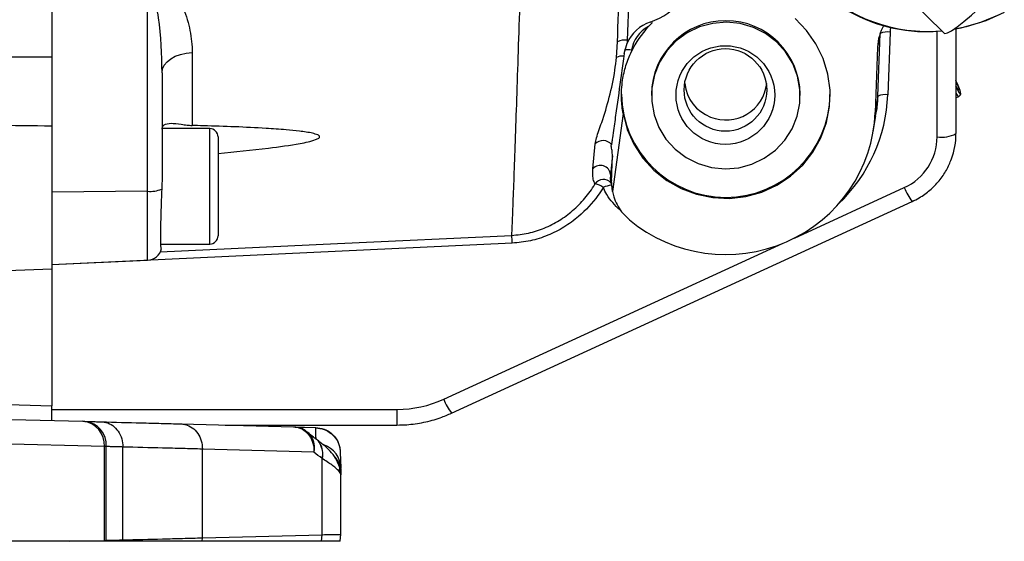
# Model space of a CAD drawing. Header units: inches. Extents: x 0.6 to 16.3, y 0.2 to 11.5.
# Tile 11 of 34: x 12.9 to 14.8, y 4.4 to 5.4. Entities that reach past the tile are written whole.
import ezdxf

# ---------------------------------------------------------------- set-up
doc = ezdxf.new("R2010")
doc.units = ezdxf.units.IN
doc.header["$MEASUREMENT"] = 0

msp = doc.modelspace()

# ---------------------------------------------------------------- linework, layer by layer
at = {"color": 7, "linetype": 'Continuous', "lineweight": 25}
for p, q in [((14.111163, 5.96218), (14.089157, 5.345132)), ((14.475743, 5.597899), (14.717981, 5.359253)), ((12.948175, 5.432196), (12.948175, 5.079321)), ((13.137984, 5.045741), (13.137984, 5.435006)), ((14.131135, 5.372333), (14.138538, 5.379887)), ((14.591008, 5.358646), (14.585677, 5.331507)), ((14.586456, 5.234506), (14.591008, 5.358646)), ((14.610484, 5.361186), (14.605932, 5.237046)), ((14.741175, 5.36757), (14.741175, 5.160003)), ((14.06771, 5.311096), (14.069669, 5.341789)), ((14.083098, 5.319085), (14.088935, 5.339648)), ((14.089157, 5.345132), (14.088935, 5.339648)), ((14.585677, 5.331507), (14.580933, 5.202115)), ((13.226449, 5.32081), (13.226449, 5.176282)), ((14.083098, 5.319085), (14.082319, 5.313373)), ((14.097965, 5.325542), (14.097601, 5.322859)), ((13.166675, 5.280836), (13.166675, 5.0775)), ((14.137175, 5.238133), (14.137175, 5.235559)), ((14.432175, 5.235559), (14.432175, 5.238133)), ((14.586456, 5.234506), (14.580933, 5.202115)), ((14.741175, 5.230875), (14.746664, 5.233388)), ((14.746741, 5.233441), (14.750889, 5.237541)), ((14.080893, 5.199744), (14.059936, 5.045332)), ((14.576952, 5.163797), (14.582397, 5.195452)), ((13.261175, 5.169921), (13.166789, 5.169921)), ((13.277675, 5.153421), (13.277675, 4.957671)), ((14.020976, 5.090237), (14.025775, 5.13958)), ((14.057787, 5.138299), (14.057706, 5.137834)), ((14.05984, 5.116068), (14.055998, 5.078841)), ((12.948175, 5.079321), (12.948175, 4.891649)), ((13.166675, 5.0775), (13.165953, 5.049761)), ((14.055998, 5.078841), (14.05813, 5.067394)), ((14.056077, 5.06609), (14.059698, 5.046657)), ((14.059936, 5.045332), (14.05813, 5.067394)), ((13.137984, 5.045741), (12.948175, 5.04432)), ((13.740981, 4.605873), (14.654374, 5.025479)), ((13.861166, 4.942871), (12.948175, 4.899657)), ((13.16391, 4.941171), (13.261175, 4.941171)), ((12.948175, 4.900846), (13.137984, 4.909133)), ((12.820094, 4.887177), (12.948175, 4.891649)), ((12.948175, 4.891649), (12.948175, 4.620465)), ((12.820421, 4.62381), (12.948175, 4.620465)), ((12.948175, 4.591193), (12.948175, 4.620465)), ((12.948175, 4.613256), (13.632567, 4.613256)), ((12.759503, 4.596134), (13.009798, 4.58958)), ((13.009798, 4.58958), (13.013603, 4.58948)), ((13.204427, 4.584483), (13.427213, 4.578649)), ((13.29201, 4.58219), (13.632567, 4.58219)), ((13.427217, 4.578649), (13.471474, 4.57749)), ((13.471474, 4.57749), (13.4715, 4.577489)), ((13.471474, 4.576654), (13.471539, 4.576652)), ((13.052297, 4.539597), (12.802011, 4.546151)), ((13.052297, 4.353455), (13.052297, 4.539597)), ((13.056036, 4.539497), (13.052297, 4.539597)), ((13.056036, 4.353555), (13.056036, 4.539497)), ((13.089129, 4.538628), (13.089129, 4.538628)), ((13.089129, 4.354425), (13.089129, 4.538628)), ((13.246876, 4.5345), (13.246876, 4.5345)), ((13.246876, 4.358552), (13.246876, 4.5345)), ((13.467809, 4.528715), (13.246876, 4.5345)), ((13.484183, 4.515846), (13.484181, 4.515847)), ((13.484181, 4.515823), (13.484183, 4.515846)), ((13.484181, 4.364767), (13.484181, 4.515823)), ((13.484181, 4.515823), (13.484297, 4.515739)), ((13.484311, 4.51592), (13.484297, 4.515739)), ((13.484297, 4.364761), (13.484297, 4.515739)), ((13.520177, 4.527507), (13.520988, 4.497678)), ((13.517813, 4.495606), (13.518948, 4.492362)), ((13.519423, 4.493967), (13.521214, 4.483562)), ((13.521214, 4.487013), (13.521214, 4.485232)), ((13.521214, 4.483562), (13.521214, 4.483505)), ((13.521214, 4.365531), (13.521214, 4.483505)), ((13.089093, 4.351667), (13.089129, 4.354424)), ((13.089129, 4.354424), (13.089129, 4.354425)), ((13.246585, 4.351667), (13.246876, 4.358552)), ((13.246876, 4.358552), (13.484181, 4.364766)), ((13.246876, 4.358552), (13.246876, 4.358552)), ((13.483047, 4.351667), (13.484181, 4.364766)), ((13.483158, 4.351667), (13.484297, 4.364761)), ((13.484181, 4.364767), (13.484297, 4.36477)), ((13.484181, 4.364766), (13.484181, 4.364767)), ((13.519657, 4.351667), (13.521214, 4.365531)), ((12.984021, 4.351667), (12.802011, 4.351667)), ((12.984021, 4.351667), (13.052297, 4.353455)), ((13.052285, 4.351667), (12.984021, 4.351667)), ((13.056023, 4.351667), (13.052285, 4.351667)), ((13.052297, 4.353455), (13.056036, 4.353555)), ((13.089093, 4.351667), (13.056023, 4.351667)), ((13.483158, 4.351667), (13.483047, 4.351667))]:
    msp.add_line(p, q, dxfattribs=at)
at = {"color": 8, "linetype": 'Continuous', "lineweight": 25}
for p, q in [((14.703675, 5.153569), (14.703675, 5.363256)), ((13.261175, 4.941171), (13.261175, 5.169921)), ((13.137984, 4.909133), (13.137984, 5.045741)), ((14.420804, 4.953013), (14.63872, 5.053121)), ((13.725327, 4.633515), (14.398664, 4.942841)), ((13.632567, 4.613256), (13.632567, 4.58219)), ((13.471474, 4.576654), (13.432805, 4.577666))]:
    msp.add_line(p, q, dxfattribs=at)
at = {"color": 7, "linetype": 'Continuous', "lineweight": 25, "flags": 128}
for points in [[(14.717981, 5.359253), (14.719017, 5.35871), (14.724046, 5.359642), (14.732214, 5.363981), (14.743207, 5.371561), (14.756601, 5.382089), (14.771882, 5.395162), (14.788463, 5.410276), (14.805707, 5.426852)], [(14.836987, 5.400569), (14.800062, 5.383764), (14.761259, 5.371748), (14.736519, 5.366791)], [(14.826904, 5.395714), (14.789731, 5.380199), (14.750849, 5.369496), (14.736634, 5.366869)], [(14.080893, 5.199744), (14.089203, 5.168456), (14.102429, 5.138855), (14.12024, 5.111687), (14.142186, 5.087634), (14.167716, 5.067301), (14.196187, 5.051201), (14.226885, 5.039738), (14.259036, 5.033199), (14.291831, 5.031751), (14.324447, 5.035428), (14.356063, 5.04414), (14.385882, 5.057665), (14.413157, 5.075666), (14.4372, 5.097687), (14.457406, 5.123177), (14.473268, 5.151493), (14.484387, 5.181923), (14.490483, 5.213702), (14.491402, 5.246032), (14.487122, 5.278097), (14.47775, 5.309093), (14.463522, 5.33824), (14.444795, 5.364804), (14.422041, 5.388117)], [(14.230025, 5.100589), (14.25613, 5.092994), (14.283206, 5.090254), (14.310333, 5.092462), (14.336586, 5.099543), (14.361071, 5.111256), (14.382955, 5.127203), (14.401492, 5.146839), (14.416051, 5.169496), (14.426136, 5.194403), (14.431403, 5.220712), (14.431674, 5.247526), (14.426939, 5.273932), (14.41736, 5.299032), (14.403262, 5.321971), (14.385126, 5.341967), (14.363569, 5.358339), (14.339325, 5.37053), (14.313221, 5.378125), (14.286144, 5.380865), (14.259017, 5.378657), (14.232764, 5.371576), (14.208279, 5.359863), (14.186396, 5.343916), (14.167859, 5.32428), (14.1533, 5.301623), (14.143215, 5.276716), (14.137947, 5.250407), (14.137676, 5.223593), (14.142411, 5.197187), (14.151991, 5.172087), (14.166088, 5.149148), (14.184225, 5.129152), (14.205782, 5.11278), (14.230025, 5.100589)], [(13.166675, 5.280836), (13.167811, 5.288428), (13.171175, 5.295744), (13.176647, 5.302518), (13.184028, 5.308505), (13.193048, 5.313486), (13.203381, 5.317281), (13.214651, 5.319753), (13.226449, 5.32081)], [(14.741175, 5.263675), (14.742936, 5.259426), (14.74586, 5.251657), (14.747194, 5.246853), (14.746735, 5.245745), (14.744553, 5.248502), (14.74098, 5.254704)], [(14.741175, 5.252444), (14.742768, 5.249425), (14.747489, 5.24123), (14.750373, 5.237587), (14.750979, 5.239051), (14.749217, 5.245399), (14.745353, 5.255664), (14.741175, 5.265571)]]:
    msp.add_lwpolyline(points, dxfattribs=at)
at = {"color": 8, "linetype": 'Continuous', "lineweight": 25, "flags": 128}
for points in [[(14.138538, 5.379887), (14.137803, 5.381837), (14.137639, 5.382261)], [(13.162702, 4.925348), (13.514422, 4.941945), (13.860316, 4.958323)]]:
    msp.add_lwpolyline(points, dxfattribs=at)
at = {"color": 7, "linetype": 'Continuous', "lineweight": 25}
for centre, radius in [((14.283843, 5.236568), 0.097871), ((14.283966, 5.246691), 0.081885)]:
    msp.add_circle(centre, radius, dxfattribs=at)
for centre, radius, start, end in [((14.682068, 5.672817), 0.310413, 134.915076, 275.754932), ((14.685371, 5.682696), 0.319977, 225.532399, 274.994837), ((14.281199, 5.234517), 0.203746, 137.436302, 154.304764), ((14.159599, 5.317003), 0.062223, 117.223107, 172.112383), ((14.284675, 5.236513), 0.147509, 0.62918, 179.37082), ((14.604792, 5.328887), 0.032797, 80.006595, 114.854052), ((14.083583, 5.319156), 0.026568, 77.889148, 121.581975), ((14.078074, 5.292613), 0.02119, 78.443406, 119.280495), ((14.283571, 5.268186), 0.080683, 186.352176, 248.793958), ((14.284827, 5.26878), 0.081697, 248.123143, 353.307999), ((14.284675, 5.240622), 0.207015, 180.688822, 359.311178), ((14.600241, 5.204747), 0.032797, 80.006595, 114.854052), ((14.755596, 5.246077), 0.015429, 200.834765, 234.978438), ((13.261175, 5.153421), 0.0165, 0, 90), ((14.712774, 5.213036), 0.060159, 261.300695, 298.170428), ((14.595329, 5.160026), 0.145846, 339.995917, 359.99085), ((14.041219, 5.124871), 0.021327, 39.023722, 136.396236), ((14.592928, 5.153959), 0.110748, 294.423645, 359.798155), ((14.03608, 5.077141), 0.019991, 4.878295, 139.072228), ((14.016288, 5.01759), 0.043913, 54.517466, 77.703917), ((13.142516, 5.11352), 0.06793, 266.174399, 290.183248), ((13.261175, 4.957671), 0.0165, 270, 0), ((13.046825, 4.905794), 0.815185, 2.606835, 3.694565), ((13.136675, 4.939104), 0.03, 272.5, 346.610079), ((13.632618, 4.835507), 0.222251, 269.986737, 294.653956), ((13.005355, 4.542743), 0.047047, 356.165682, 84.581923), ((13.009124, 4.542675), 0.047019, 356.125152, 84.534167), ((13.458943, 4.577072), 0.012538, 358.089358, 1.910642), ((13.46701, 4.576859), 0.004534, 357.389099, 7.993344), ((12.980994, 4.353021), 0.071304, 358.911962, 0.348658), ((12.984627, 4.353116), 0.07141, 358.837292, 0.352159)]:
    msp.add_arc(centre, radius, start, end, dxfattribs=at)
at = {"color": 8, "linetype": 'Continuous', "lineweight": 25}
for centre, radius, start, end in [((14.091306, 5.302429), 0.024053, 73.92691, 109.913291), ((14.041947, 5.049789), 0.019508, 41.16188, 146.715215), ((14.066195, 4.998882), 0.059688, 98.128198, 114.147144), ((14.726405, 5.084527), 0.093139, 199.705538, 219.343574), ((13.813039, 4.664934), 0.093169, 199.707936, 219.339574), ((13.471555, 4.496107), 0.049474, 0.116625, 71.476478), ((13.471614, 4.486992), 0.049601, 0.0245, 43.704966)]:
    msp.add_arc(centre, radius, start, end, dxfattribs=at)
at = {"color": 7, "linetype": 'Continuous', "lineweight": 25}
for centre, major_axis, ratio, start_param, end_param in [((14.091368, 6.079443), (0.033019, 0.959738), 0.00598434, 3.8359461, 4.5493311), ((14.094175, 5.497021), (0.125, 0), 0.97918016, 5.04518468, 6.28318531), ((14.160533, 5.309038), (0.078125, 0), 0.97918016, 1.90359202, 2.72992827), ((14.685668, 5.327953), (0.100057, 0), 0.98461257, 2.64385106, 3.10550986), ((14.284575, 5.212674), (0.296551, 0), 0.98577282, 4.01311793, 6.24706003)]:
    msp.add_ellipse(centre, major_axis=major_axis, ratio=ratio, start_param=start_param, end_param=end_param, dxfattribs=at)
at = {"color": 8, "linetype": 'Continuous', "lineweight": 25}
for centre, major_axis, ratio, start_param, end_param in [((14.690977, 5.358325), (0.080546, 0), 0.98461257, 2.97593062, 3.10550986), ((14.284575, 5.248495), (0.321567, 0), 0.98577282, 5.48205858, 6.24706003)]:
    msp.add_ellipse(centre, major_axis=major_axis, ratio=ratio, start_param=start_param, end_param=end_param, dxfattribs=at)
at = {"color": 7, "linetype": 'Continuous', "lineweight": 25}
for points, knots in [([(13.860316, 4.958323), (13.860868, 4.970798), (13.861973, 4.995784), (13.864065, 5.049679), (13.866467, 5.115443), (13.869207, 5.194412), (13.872241, 5.285247), (13.875506, 5.386128), (13.878968, 5.496081), (13.882574, 5.613378), (13.885775, 5.719769), (13.888494, 5.811579), (13.889969, 5.862156), (13.890707, 5.887445)], [0, 0, 0, 0, 0.09597147, 0.19222995, 0.28820159, 0.38727052, 0.48665514, 0.58572427, 0.68484219, 0.78427602, 0.88339405, 0.94169702, 1, 1, 1, 1]), ([(13.179466, 5.459048), (13.184504, 5.452576), (13.194696, 5.439483), (13.208773, 5.411267), (13.220982, 5.375043), (13.226073, 5.342435), (13.226386, 5.324455), (13.226449, 5.32081)], [0, 0, 0, 0, 0.15351498, 0.31053944, 0.6119813, 0.92134791, 1, 1, 1, 1]), ([(13.166675, 5.280836), (13.165853, 5.317234), (13.164683, 5.369018), (13.154471, 5.420401), (13.151437, 5.435667)], [0, 0, 0, 0, 0.70290549, 1, 1, 1, 1]), ([(12.490644, 5.312441), (12.566498, 5.312448), (12.719012, 5.312462), (12.871519, 5.312368), (12.948175, 5.31232)], [0, 0, 0, 0, 0.497358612, 1, 1, 1, 1]), ([(14.025775, 5.13958), (14.026536, 5.143501), (14.028817, 5.155265), (14.040436, 5.186757), (14.054298, 5.231837), (14.063962, 5.276007), (14.066808, 5.302649), (14.06771, 5.311096)], [0, 0, 0, 0, 0.09871633, 0.29619917, 0.58121987, 0.86722858, 1, 1, 1, 1]), ([(14.082319, 5.313373), (14.080597, 5.30075), (14.075609, 5.264198), (14.069017, 5.216495), (14.063248, 5.175346), (14.060243, 5.154372), (14.058582, 5.143122), (14.057985, 5.139499), (14.057787, 5.138299)], [0, 0, 0, 0, 0.20480106, 0.59300071, 0.78679118, 0.89988107, 0.96683624, 1, 1, 1, 1]), ([(14.080893, 5.199744), (14.079548, 5.209459), (14.076486, 5.231578), (14.078905, 5.263415), (14.085936, 5.295472), (14.093686, 5.313667), (14.097601, 5.322859)], [0, 0, 0, 0, 0.23505239, 0.53521355, 0.76522394, 1, 1, 1, 1]), ([(14.58166, 5.195615), (14.582537, 5.19923), (14.585629, 5.211972), (14.586111, 5.225102), (14.586456, 5.234506)], [0, 0, 0, 0, 0.2837263, 1, 1, 1, 1]), ([(12.948175, 5.174918), (12.871518, 5.175767), (12.719009, 5.177457), (12.566498, 5.178957), (12.490644, 5.179703)], [0, 0, 0, 0, 0.50263594, 1, 1, 1, 1]), ([(13.166675, 5.16881), (13.166728, 5.169641), (13.166961, 5.173273), (13.171191, 5.17885), (13.183608, 5.181459), (13.199904, 5.179367), (13.21515, 5.176931), (13.223073, 5.176476), (13.226449, 5.176282)], [0, 0, 0, 0, 0.05422105, 0.23711491, 0.50835296, 0.78496749, 0.90838796, 1, 1, 1, 1]), ([(13.277675, 5.120989), (13.311156, 5.124099), (13.36589, 5.129185), (13.430495, 5.13849), (13.464223, 5.145091), (13.476528, 5.150243), (13.478827, 5.152413), (13.479366, 5.153618), (13.479163, 5.154826), (13.477972, 5.156228), (13.473673, 5.158657), (13.460583, 5.162026), (13.439401, 5.165272), (13.408379, 5.168009), (13.345139, 5.172541), (13.290131, 5.174448), (13.241192, 5.175884), (13.233693, 5.176087), (13.226449, 5.176282)], [0, 0, 0, 0, 0.21423639, 0.35023714, 0.41844672, 0.43561498, 0.44038866, 0.44423307, 0.44809431, 0.45268978, 0.46059829, 0.4856192, 0.54345725, 0.60151168, 0.68667909, 0.95200683, 0.95363724, 1, 1, 1, 1]), ([(14.05984, 5.116068), (14.059669, 5.119616), (14.059322, 5.126844), (14.057463, 5.134111), (14.057653, 5.137015), (14.057706, 5.137834)], [0, 0, 0, 0, 0.40904626, 0.83323364, 1, 1, 1, 1]), ([(14.05813, 5.067394), (14.058465, 5.077169), (14.059025, 5.093459), (14.059607, 5.109609), (14.05984, 5.116068)], [0, 0, 0, 0, 0.60006292, 1, 1, 1, 1]), ([(14.654374, 5.025479), (14.659056, 5.027809), (14.671509, 5.034008), (14.689893, 5.047355), (14.708101, 5.065969), (14.722771, 5.086895), (14.729118, 5.102359), (14.732183, 5.109823)], [0, 0, 0, 0, 0.13279942, 0.35328328, 0.57386787, 0.79429461, 1, 1, 1, 1]), ([(14.02564, 5.060495), (14.024877, 5.061975), (14.022934, 5.065747), (14.020417, 5.074331), (14.020789, 5.084908), (14.020976, 5.090237)], [0, 0, 0, 0, 0.24263653, 0.61843367, 1, 1, 1, 1]), ([(13.860316, 4.958323), (13.871344, 4.959425), (13.893401, 4.961629), (13.92515, 4.971938), (13.954697, 4.987052), (13.981819, 5.006991), (14.005675, 5.031288), (14.019332, 5.050182), (14.025467, 5.060212), (14.02564, 5.060495)], [0, 0, 0, 0, 0.16304702, 0.32612939, 0.48945503, 0.65284541, 0.8238974, 0.99503035, 1, 1, 1, 1]), ([(14.056084, 5.062255), (14.056094, 5.062243), (14.056128, 5.062201), (14.056082, 5.062305), (14.05605, 5.062377)], [0, 0, 0, 0, 0.30175359, 1, 1, 1, 1]), ([(13.165953, 5.049761), (13.165498, 5.035793), (13.164588, 5.007852), (13.16341, 4.971329), (13.16336, 4.944974), (13.164257, 4.931103), (13.164955, 4.932002), (13.165195, 4.932311)], [0, 0, 0, 0, 0.221371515, 0.442792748, 0.663877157, 0.884438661, 1, 1, 1, 1]), ([(14.041777, 5.053347), (14.041588, 5.053042), (14.038173, 5.04752), (14.024096, 5.026632), (13.99895, 4.999186), (13.964248, 4.97393), (13.931958, 4.95758), (13.897293, 4.946436), (13.873208, 4.944059), (13.861166, 4.942871)], [0, 0, 0, 0, 0.00492951, 0.08908235, 0.3452301, 0.50878825, 0.67229068, 0.83616045, 1, 1, 1, 1]), ([(14.074338, 5.008635), (14.064876, 5.018215), (14.051643, 5.031613), (14.043965, 5.048529), (14.041777, 5.053347)], [0, 0, 0, 0, 0.71512088, 1, 1, 1, 1]), ([(14.059936, 5.045332), (14.060777, 5.041794), (14.064166, 5.027521), (14.074632, 5.007093), (14.088202, 4.994179), (14.093697, 4.988949)], [0, 0, 0, 0, 0.16398538, 0.66141324, 1, 1, 1, 1]), ([(13.013603, 4.58948), (13.016367, 4.589408), (13.021894, 4.589263), (13.030205, 4.589045), (13.038502, 4.588828), (13.044035, 4.588683), (13.046789, 4.588611)], [0, 0, 0, 0, 0.250560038, 0.50111776, 0.751675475, 1, 1, 1, 1]), ([(13.046789, 4.588611), (13.049028, 4.588446), (13.051913, 4.588233), (13.059517, 4.586446), (13.069356, 4.581839), (13.080352, 4.570457), (13.087787, 4.555494), (13.088681, 4.54425), (13.089129, 4.538628)], [0, 0, 0, 0, 0.09986672, 0.12865406, 0.34649056, 0.56432704, 0.78216352, 1, 1, 1, 1]), ([(13.046789, 4.588611), (13.073051, 4.587923), (13.112515, 4.58689), (13.165111, 4.585513), (13.191316, 4.584826), (13.204427, 4.584483)], [0, 0, 0, 0, 0.49847969, 0.74907381, 1, 1, 1, 1]), ([(13.632567, 4.58219), (13.639011, 4.582332), (13.656836, 4.582725), (13.685817, 4.587016), (13.715675, 4.595078), (13.733559, 4.602707), (13.740981, 4.605873)], [0, 0, 0, 0, 0.172817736, 0.478004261, 0.783348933, 1, 1, 1, 1]), ([(13.204427, 4.584483), (13.206706, 4.584314), (13.209597, 4.584099), (13.217217, 4.582303), (13.227048, 4.577711), (13.238073, 4.566329), (13.245528, 4.551367), (13.246426, 4.540122), (13.246876, 4.5345)], [0, 0, 0, 0, 0.10140554, 0.12861801, 0.34646352, 0.56430902, 0.78215451, 1, 1, 1, 1]), ([(13.454932, 4.567432), (13.453487, 4.568817), (13.448533, 4.573566), (13.438715, 4.577705), (13.430522, 4.57804), (13.427187, 4.578177)], [0, 0, 0, 0, 0.1962685, 0.67292227, 1, 1, 1, 1]), ([(13.427213, 4.578649), (13.429689, 4.578438), (13.43706, 4.577809), (13.448642, 4.57251), (13.459721, 4.561363), (13.466706, 4.546272), (13.468053, 4.534667), (13.467813, 4.52883), (13.467809, 4.528715)], [0, 0, 0, 0, 0.11051095, 0.32888247, 0.55012571, 0.7721531, 0.9955041, 1, 1, 1, 1]), ([(13.4715, 4.577489), (13.477077, 4.576796), (13.488223, 4.575411), (13.502889, 4.5665), (13.51394, 4.553637), (13.5192, 4.540009), (13.520164, 4.531066), (13.520176, 4.527711), (13.520177, 4.527507)], [0, 0, 0, 0, 0.21706681, 0.43382863, 0.65090425, 0.86907108, 0.99201699, 1, 1, 1, 1]), ([(13.471539, 4.576652), (13.477116, 4.575971), (13.48826, 4.574609), (13.502919, 4.565849), (13.51396, 4.553202), (13.51921, 4.539801), (13.520167, 4.531007), (13.520177, 4.527708), (13.520177, 4.527507)], [0, 0, 0, 0, 0.21706826, 0.43383006, 0.65090443, 0.86907051, 0.99201744, 1, 1, 1, 1]), ([(13.469656, 4.556281), (13.468787, 4.556826), (13.46398, 4.559838), (13.459123, 4.564356), (13.455144, 4.568057)], [0, 0, 0, 0, 0.18088988, 1, 1, 1, 1]), ([(13.519742, 4.494022), (13.519595, 4.494834), (13.518805, 4.499196), (13.514874, 4.509941), (13.506416, 4.523982), (13.493179, 4.537809), (13.481241, 4.547279), (13.473783, 4.55316), (13.470842, 4.55548)], [0, 0, 0, 0, 0.038314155, 0.206006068, 0.412952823, 0.630020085, 0.854070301, 1, 1, 1, 1]), ([(13.089129, 4.538628), (13.089128, 4.538628), (13.086382, 4.5387), (13.080866, 4.538845), (13.072591, 4.539062), (13.064304, 4.53928), (13.05879, 4.539425), (13.056036, 4.539497), (13.056036, 4.539497)], [0, 0, 0, 0, 0.00001735, 0.24826159, 0.49892275, 0.74950252, 0.99998265, 1, 1, 1, 1]), ([(13.246876, 4.5345), (13.233743, 4.534843), (13.2075, 4.53553), (13.154868, 4.536906), (13.115389, 4.53794), (13.089129, 4.538628)], [0, 0, 0, 0, 0.25117095, 0.50189091, 1, 1, 1, 1]), ([(13.484181, 4.515847), (13.484181, 4.515848), (13.478671, 4.519843), (13.47324, 4.524279), (13.467809, 4.528715)], [0, 0, 0, 0, 0.000032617, 1, 1, 1, 1]), ([(13.521214, 4.483505), (13.521214, 4.483505), (13.521207, 4.483654), (13.5211, 4.486009), (13.518234, 4.490737), (13.50658, 4.501653), (13.493124, 4.509696), (13.48488, 4.515519), (13.484311, 4.51592)], [0, 0, 0, 0, 0.00000771, 0.01991217, 0.32690446, 0.64220237, 0.97533346, 1, 1, 1, 1]), ([(13.521028, 4.496208), (13.521028, 4.496208), (13.521088, 4.494418), (13.521158, 4.49193), (13.521206, 4.488992), (13.521214, 4.487652), (13.521214, 4.487013), (13.521214, 4.487013)], [0, 0, 0, 0, 0.000015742, 0.499797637, 0.749862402, 0.999984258, 1, 1, 1, 1]), ([(13.056036, 4.353555), (13.056036, 4.353555), (13.058817, 4.35364), (13.064386, 4.353769), (13.072755, 4.353996), (13.081003, 4.354211), (13.086465, 4.354354), (13.089128, 4.354424), (13.089129, 4.354424)], [0, 0, 0, 0, 0.00001735, 0.25297214, 0.5060491, 0.75922977, 0.99998265, 1, 1, 1, 1]), ([(13.089129, 4.354425), (13.11536, 4.355112), (13.154819, 4.356146), (13.207451, 4.357522), (13.233723, 4.358208), (13.246876, 4.358552)], [0, 0, 0, 0, 0.49754733, 0.74845215, 1, 1, 1, 1]), ([(13.484297, 4.364761), (13.490544, 4.364893), (13.50411, 4.36518), (13.518031, 4.365465), (13.520098, 4.365508), (13.521214, 4.365531)], [0, 0, 0, 0, 0.2817965, 0.6119952, 1, 1, 1, 1]), ([(13.246585, 4.351667), (13.226422, 4.351667), (13.174178, 4.351667), (13.121463, 4.351667), (13.089093, 4.351667)], [0, 0, 0, 0, 0.38593801, 1, 1, 1, 1]), ([(13.483047, 4.351667), (13.463468, 4.351667), (13.384719, 4.351667), (13.305847, 4.351667), (13.246585, 4.351667)], [0, 0, 0, 0, 0.24862275, 1, 1, 1, 1]), ([(13.519657, 4.351667), (13.518767, 4.351667), (13.516961, 4.351667), (13.50392, 4.351667), (13.489648, 4.351667), (13.483159, 4.351667)], [0, 0, 0, 0, 0.34612876, 0.7027134, 1, 1, 1, 1])]:
    msp.add_open_spline(points, degree=3, knots=knots, dxfattribs=at)
at = {"color": 8, "linetype": 'Continuous', "lineweight": 25}
for points, knots in [([(14.055998, 5.078841), (14.055645, 5.074435), (14.055226, 5.069203), (14.056093, 5.066546), (14.05623, 5.066126)], [0, 0, 0, 0, 0.84204961, 1, 1, 1, 1]), ([(13.472073, 4.554509), (13.471991, 4.557123), (13.471801, 4.563169), (13.471592, 4.571771), (13.471474, 4.576654)], [0, 0, 0, 0, 0.43233643, 1, 1, 1, 1]), ([(13.454927, 4.567427), (13.457646, 4.564895), (13.46388, 4.559092), (13.468504, 4.545386), (13.468688, 4.5344), (13.467826, 4.528825), (13.467809, 4.528715)], [0, 0, 0, 0, 0.27632469, 0.63347221, 0.99276714, 1, 1, 1, 1]), ([(13.469628, 4.556226), (13.46989, 4.556104), (13.474369, 4.554016), (13.480079, 4.545551), (13.485483, 4.531846), (13.484616, 4.52118), (13.484183, 4.515846)], [0, 0, 0, 0, 0.0203385, 0.34689234, 0.67344617, 1, 1, 1, 1]), ([(13.469716, 4.556193), (13.469937, 4.556091), (13.474388, 4.554025), (13.4801, 4.545596), (13.485566, 4.531915), (13.48473, 4.521252), (13.484311, 4.51592)], [0, 0, 0, 0, 0.0171106, 0.34474096, 0.67237047, 1, 1, 1, 1])]:
    msp.add_open_spline(points, degree=3, knots=knots, dxfattribs=at)

doc.saveas('drawing.dxf')
